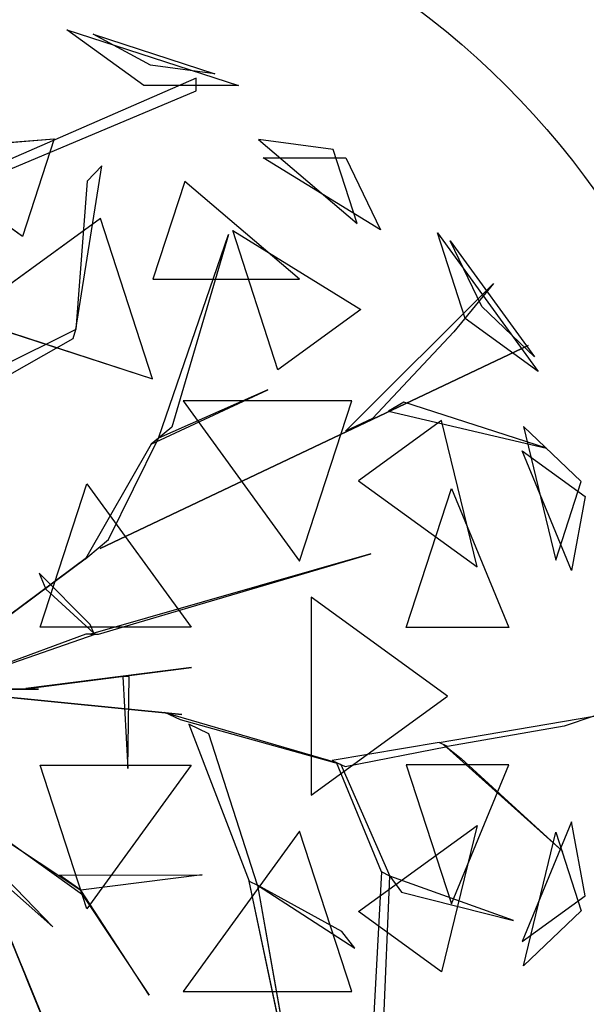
# Model space of a CAD drawing. Extents: x 22936 to 50368, y -4877 to 31080.
# Tile 27 of 256: x 47602 to 47686, y -24 to 123. Entities that reach past the tile are written whole.
import ezdxf

# ---------------------------------------------------------------- set-up
doc = ezdxf.new("R2010")
doc.units = 0
doc.layers.get('0').update_dxf_attribs({"linetype": 'CONTINUOUS'})
for name, color, linetype in [('00_TRACE_ARBRE', 3, 'CONTINUOUS'), ('00_TRACE_RDC', 241, 'CONTINUOUS'), ('08_AMENAGEMENTS_EXTERIEURS', 253, 'CONTINUOUS'), ('09_VEGETATION', 134, 'CONTINUOUS')]:
    doc.layers.add(name, color=color, linetype=linetype)

# ---------------------------------------------------------------- blocks, each defined once
blk = doc.blocks.new('TREE_GEOMETRIC_ROUND')
at = {"color": 7}
for p, q in [((620.5, 1566.6, 3316.1), (416.4, 1714.8, 3736.8)), ((416.4, 1714.8, 3736.8), (872.7, 1566.6, 3736.8)), ((638.1, 1620.9, 4415.9), (486, 1703.1, 4189.8)), ((486, 1703.1, 4189.8), (809.5, 1598, 4189.8)), ((809.5, 1598, 4189.8), (638.1, 1620.9, 4415.9)), ((759.5, 1585.9, 4205.1), (173.7, 1330.6, 3577.5)), ((759.5, 1552.4, 4205.1), (759.5, 1585.9, 4205.1)), ((173.7, 1305.5, 3608.8), (759.5, 1552.4, 4205.1)), ((872.7, 1566.6, 3736.8), (620.5, 1566.6, 3316.1)), ((-16.4, 1393.7, 5031.1), (382.6, 1424.5, 4958.5)), ((382.6, 1424.5, 4958.5), (298.3, 1165, 5283)), ((925.3, 1423.3, 4599.3), (1187.4, 1200.2, 4661.7)), ((1123.5, 1396.8, 4337.8), (925.3, 1423.3, 4599.3)), ((298.3, 1165, 5283), (-16.4, 1393.7, 5031.1)), ((1187.4, 1200.2, 4661.7), (1123.5, 1396.8, 4337.8)), ((1249.6, 1183.3, 3265.8), (938.1, 1374.8, 3199.5)), ((938.1, 1374.8, 3199.5), (1157.7, 1374.8, 3565.9)), ((1157.7, 1374.8, 3565.9), (1249.6, 1183.3, 3265.8)), ((440.3, 918.1, 4131.9), (508.8, 1353.2, 4822.3)), ((508.8, 1353.2, 4822.3), (469.9, 1312.8, 4644.5)), ((469.9, 1312.8, 4644.5), (440.3, 918.1, 4074.4)), ((729.4, 1311.8, 4958.5), (645, 1052.3, 5283)), ((1034.1, 1052.3, 5031.1), (729.4, 1311.8, 4958.5)), ((505.7, 1213.2, 2682.5), (143.1, 949.8, 2392.4)), ((644.2, 787, 2392.4), (505.7, 1213.2, 2682.5)), ((977.1, 811.1, 2577.8), (856.9, 1181.1, 2829.7)), ((856.9, 1181.1, 2829.7), (1197.9, 971.5, 2902.3)), ((659.8, 629.4, 4074.4), (845.8, 1171, 4367.3)), ((845.8, 1171, 4367.3), (695.2, 658.9, 4126.7)), ((1475, 947.5, 4561.2), (1401.1, 1175, 4186.4)), ((1401.1, 1175, 4186.4), (1668.5, 806.9, 4186.4)), ((1518.7, 979.3, 3459.9), (1435, 1154.1, 3733.7)), ((1435, 1154.1, 3733.7), (1659.1, 845.6, 3733.7)), ((645, 1052.3, 5283), (1034.1, 1052.3, 5031.1)), ((1157, 647.6, 3462.4), (1550.3, 1040.4, 3357.8)), ((1550.3, 1040.4, 3357.8), (1444.2, 912, 3431)), ((1197.9, 971.5, 2902.3), (977.1, 811.1, 2577.8)), ((1659.1, 845.6, 3733.7), (1518.7, 979.3, 3459.9)), ((143.1, 949.8, 2392.4), (644.2, 787, 2392.4)), ((1668.5, 806.9, 4186.4), (1475, 947.5, 4561.2)), ((440.3, 918.1, 4074.4), (61.4, 729.6, 2965.5)), ((432.8, 894.1, 4074.4), (440.3, 918.1, 4074.4)), ((440.3, 918.1, 4074.4), (440.3, 918.1, 4131.9)), ((43.9, 673.7, 2892.3), (432.8, 894.1, 4074.4)), ((1444.2, 912, 3431), (1228.9, 681.4, 3488.5)), ((504.8, 335.9, 3415.3), (1641.7, 875.3, 3593.2)), ((1641.7, 875.3, 3593.2), (504.8, 335.9, 3357.8)), ((640.5, 613.4, 4105.7), (950.7, 757.4, 4806.6)), ((950.7, 757.4, 4806.6), (659.8, 629.4, 4074.4)), ((725, 728.2, 5468.4), (1034.7, 302, 5468.4)), ((1173.2, 728.2, 5178.3), (725, 728.2, 5468.4)), ((1034.7, 302, 5468.4), (1173.2, 728.2, 5178.3)), ((1311.7, 725.2, 3561.8), (1270.6, 701, 3546.1)), ((1691.2, 602.7, 4205.1), (1311.7, 725.2, 3561.8)), ((1228.9, 681.4, 3488.5), (1157, 647.6, 3462.4)), ((1270.6, 701, 3546.1), (1691.2, 602.7, 4205.1)), ((695.2, 658.9, 4126.7), (659.8, 629.4, 4074.4)), ((1412.1, 676.5, 2902.3), (1191.4, 516.2, 2577.8)), ((1506.2, 287.5, 2829.7), (1412.1, 676.5, 2902.3)), ((1629.5, 660.3, 3265.8), (1715.4, 304.8, 3199.5)), ((1783.3, 513.7, 3565.9), (1629.5, 660.3, 3265.8)), ((526.6, 359.6, 3415.3), (659.8, 629.4, 4074.4)), ((659.8, 629.4, 4074.4), (640.5, 613.4, 4105.7)), ((640.5, 613.4, 4105.7), (465.5, 308.8, 3415.3)), ((1757.6, 277.7, 4599.3), (1626.4, 595.9, 4661.7)), ((1626.4, 595.9, 4661.7), (1793.7, 474.4, 4337.8)), ((345.4, 126.8, 5736.5), (469.4, 508.3, 5644.3)), ((469.4, 508.3, 5644.3), (746.6, 126.8, 5644.3)), ((1191.4, 516.2, 2577.8), (1506.2, 287.5, 2829.7)), ((1715.4, 304.8, 3199.5), (1783.3, 513.7, 3565.9)), ((1318.2, 125.8, 5283), (1438.5, 495.8, 5031.1)), ((1438.5, 495.8, 5031.1), (1591.1, 125.8, 4958.5)), ((1793.7, 474.4, 4337.8), (1757.6, 277.7, 4599.3)), ((471.9, 314.1, 3415.3), (526.6, 359.6, 3415.3)), ((43.9, -4.2, 2510.4), (471.9, 314.1, 3357.8)), ((471.9, 314.1, 3415.3), (43.9, -4.2, 2583.7)), ((465.5, 308.8, 3415.3), (471.9, 314.1, 3415.3)), ((471.9, 314.1, 3357.8), (471.9, 314.1, 3415.3)), ((1223.9, 322.2, 5052.5), (479.1, 108.8, 3886.1)), ((500, 108.8, 3797.1), (1223.9, 322.2, 5042)), ((504.8, 335.9, 3357.8), (504.8, 335.9, 3415.3)), ((1223.9, 322.2, 5042), (1223.9, 322.2, 5052.5)), ((342.6, 270.2, 4498), (360.8, 227.9, 4498)), ((477.9, 134.4, 3870.4), (342.6, 270.2, 4498)), ((360.8, 227.9, 4498), (487.8, 111.3, 3797.1)), ((1065.6, 207, 2392.4), (1065.6, -319.9, 2392.4)), ((1428.2, -56.5, 2682.5), (1065.6, 207, 2392.4)), ((487.8, 111.3, 3797.1), (477.9, 134.4, 3870.4)), ((73.2, -37.7, 2364), (491.7, 108.8, 3797.1)), ((466.6, 108.8, 3870.4), (73.2, -37.7, 2510.4)), ((746.6, 126.8, 5644.3), (345.4, 126.8, 5736.5)), ((491.7, 108.8, 3797.1), (466.6, 108.8, 3870.4)), ((479.1, 108.8, 3886.1), (500, 108.8, 3797.1)), ((1591.1, 125.8, 4958.5), (1318.2, 125.8, 5283)), ((747.6, 19.4, 5507.5), (307.6, -36.3, 4586.9)), ((340.8, -32.1, 4498), (747.6, 19.4, 5507.5)), ((581.4, -3.9, 5214.6), (565.4, -3.9, 5099.5)), ((565.4, -3.9, 5099.5), (578, -248.8, 5549.4)), ((578, -248.8, 5549.4), (581.4, -3.9, 5214.6)), ((-232.2, -37.7, 4440.5), (378.7, -669.5, 5654)), ((676.3, -100.8, 2829.5), (35.1, -36.7, 1966.5)), ((85, -41.7, 1966.5), (722.1, -105.4, 2772)), ((85.8, -37.7, 5481.4), (295, -37.7, 4498)), ((341, -37.7, 4498), (85.8, -37.7, 5669.7)), ((295, -37.7, 4498), (341, -37.7, 4498)), ((307.6, -36.3, 4586.9), (340.8, -32.1, 4498)), ((1065.6, -319.9, 2392.4), (1428.2, -56.5, 2682.5)), ((722.1, -105.4, 2772), (676.3, -100.8, 2829.5)), ((718.1, -119.5, 2772), (676.7, -99.4, 2829.5)), ((676.7, -99.4, 2829.5), (1132.9, -232.9, 3326.4)), ((1144.2, -238.3, 3300.2), (718.1, -119.5, 2772)), ((740.6, -130.5, 2892.3), (900.6, -547.9, 4074.4)), ((793.3, -156.1, 2965.5), (740.6, -130.5, 2892.3)), ((1405.5, -179.3, 3242.7), (1816.5, -109.3, 3284.6)), ((1816.5, -109.3, 3284.6), (1738.2, -136.4, 3300.2)), ((923.2, -558.9, 4074.4), (793.3, -156.1, 2965.5)), ((1738.2, -136.4, 3300.2), (1428.1, -190.3, 3300.2)), ((1405.5, -179.3, 3242.7), (1121.6, -227.4, 3242.7)), ((1428.1, -190.3, 3300.2), (1405.5, -179.3, 3242.7)), ((1155.5, -243.8, 3315.9), (1428.1, -190.3, 3300.2)), ((1734.4, -469.5, 3023), (1416.8, -184.8, 3253.2)), ((1416.8, -184.8, 3253.2), (1464, -221.7, 3253.2)), ((1121.6, -227.4, 3242.7), (1155.5, -243.8, 3315.9)), ((1252.1, -523.5, 3608.8), (1132.9, -232.9, 3326.4)), ((1132.9, -232.9, 3326.4), (1144.2, -238.3, 3300.2)), ((1464, -221.7, 3253.2), (1734.4, -469.5, 3023)), ((345.4, -239.8, 5736.5), (746.6, -239.8, 5644.3)), ((469.4, -621.3, 5644.3), (345.4, -239.8, 5736.5)), ((746.6, -239.8, 5644.3), (469.4, -621.3, 5644.3)), ((1144.2, -238.3, 3300.2), (1274.7, -534.5, 3577.5)), ((1591.1, -238.8, 4958.5), (1318.2, -238.8, 5283)), ((1318.2, -238.8, 5283), (1438.5, -608.8, 5031.1)), ((1438.5, -608.8, 5031.1), (1591.1, -238.8, 4958.5)), ((93.2, -276.5, 3886.1), (292.4, -764.7, 4383)), ((297.1, -776.3, 4335.9), (102.7, -299.8, 3839)), ((458.2, -584.1, 4848.5), (120.1, -342.4, 4456.2)), ((124.8, -354, 4571.3), (453.5, -572.4, 4906)), ((1757.6, -390.7, 4599.3), (1626.4, -708.9, 4661.7)), ((1793.7, -587.3, 4337.8), (1757.6, -390.7, 4599.3)), ((1034.7, -415, 5468.4), (725, -841.2, 5468.4)), ((1173.2, -841.2, 5178.3), (1034.7, -415, 5468.4)), ((1191.4, -629.1, 2577.8), (1506.2, -400.4, 2829.7)), ((1506.2, -400.4, 2829.7), (1412.1, -789.5, 2902.3)), ((1629.5, -773.2, 3265.8), (1715.4, -417.8, 3199.5)), ((1715.4, -417.8, 3199.5), (1783.3, -626.7, 3565.9)), ((378.7, -669.5, 5654), (236.4, -544, 5491.8)), ((396.5, -532.4, 4848.5), (775.7, -531.4, 5361.1)), ((453.5, -572.4, 4895.5), (396.5, -532.4, 4848.5)), ((775.7, -531.4, 5361.1), (453.5, -572.4, 4895.5)), ((1024.9, -1134.2, 5230.3), (900.6, -547.9, 4074.4)), ((900.6, -547.9, 4074.4), (923.2, -558.9, 4074.4)), ((1252.1, -523.5, 3608.8), (1218, -1158.3, 4205.1)), ((1248.1, -1172.9, 4205.1), (1274.7, -534.5, 3577.5)), ((1274.7, -534.5, 3577.5), (1252.1, -523.5, 3608.8)), ((1274.7, -534.5, 3577.5), (1305.1, -577.2, 3650.7)), ((1603.5, -652.5, 3577.5), (1274.7, -534.5, 3577.5)), ((634.8, -851, 5246), (453.5, -572.4, 4906)), ((453.5, -572.4, 4906), (458.2, -584.1, 4848.5)), ((1147.2, -681.8, 4644.5), (923.2, -558.9, 4074.4)), ((923.2, -558.9, 4131.9), (1181.4, -726.4, 4822.3)), ((923.2, -558.9, 4074.4), (1024.9, -1134.2, 5230.3)), ((923.2, -558.9, 4074.4), (923.2, -558.9, 4131.9)), ((458.2, -584.1, 4848.5), (634.8, -851, 5246)), ((1305.1, -577.2, 3650.7), (1603.5, -652.5, 3577.5)), ((1626.4, -708.9, 4661.7), (1793.7, -587.3, 4337.8)), ((1783.3, -626.7, 3565.9), (1629.5, -773.2, 3265.8)), ((1412.1, -789.5, 2902.3), (1191.4, -629.1, 2577.8)), ((1181.4, -726.4, 4822.3), (1147.2, -681.8, 4644.5)), ((292.4, -764.7, 4383), (297.1, -776.3, 4335.9)), ((376.1, -970, 4937.4), (292.4, -764.7, 4383)), ((297.1, -776.3, 4325.4), (543.6, -1380.7, 4586.9)), ((314.5, -818.9, 4398.6), (297.1, -776.3, 4325.4)), ((297.1, -776.3, 4335.9), (412.5, -1059.2, 5099.5)), ((447.2, -1144.4, 4555.6), (314.5, -818.9, 4398.6)), ((725, -841.2, 5468.4), (1173.2, -841.2, 5178.3))]:
    blk.add_line(p, q, dxfattribs=at)
mesh = blk.add_polyface(dxfattribs=at)
corners = [(872.7, 1566.6, 3736.8), (620.5, 1566.6, 3316.1), (416.4, 1714.8, 3736.8)]
mesh.append_faces([[corners[k] for k in face] for face in [(0, 1, 2)]], dxfattribs={"color": 7})
mesh = blk.add_polyface(dxfattribs=at)
corners = [(638.1, 1620.9, 4415.9), (486, 1703.1, 4189.8), (809.5, 1598, 4189.8)]
mesh.append_faces([[corners[k] for k in face] for face in [(0, 1, 2)]], dxfattribs={"color": 7})
mesh = blk.add_polyface(dxfattribs=at)
corners = [(298.3, 1165, 5283), (-16.4, 1393.7, 5031.1), (382.6, 1424.5, 4958.5)]
mesh.append_faces([[corners[k] for k in face] for face in [(0, 1, 2)]], dxfattribs={"color": 7})
mesh = blk.add_polyface(dxfattribs=at)
corners = [(1187.4, 1200.2, 4661.7), (1123.5, 1396.8, 4337.8), (925.3, 1423.3, 4599.3)]
mesh.append_faces([[corners[k] for k in face] for face in [(0, 1, 2)]], dxfattribs={"color": 7})
mesh = blk.add_polyface(dxfattribs=at)
corners = [(1157.7, 1374.8, 3565.9), (1249.6, 1183.3, 3265.8), (938.1, 1374.8, 3199.5)]
mesh.append_faces([[corners[k] for k in face] for face in [(0, 1, 2)]], dxfattribs={"color": 7})
mesh = blk.add_polyface(dxfattribs=at)
corners = [(645, 1052.3, 5283), (1034.1, 1052.3, 5031.1), (729.4, 1311.8, 4958.5)]
mesh.append_faces([[corners[k] for k in face] for face in [(0, 1, 2)]], dxfattribs={"color": 7})
mesh = blk.add_polyface(dxfattribs=at)
corners = [(644.2, 787, 2392.4), (505.7, 1213.2, 2682.5), (143.1, 949.8, 2392.4)]
mesh.append_faces([[corners[k] for k in face] for face in [(0, 1, 2)]], dxfattribs={"color": 7})
mesh = blk.add_polyface(dxfattribs=at)
corners = [(1197.9, 971.5, 2902.3), (977.1, 811.1, 2577.8), (856.9, 1181.1, 2829.7)]
mesh.append_faces([[corners[k] for k in face] for face in [(0, 1, 2)]], dxfattribs={"color": 7})
mesh = blk.add_polyface(dxfattribs=at)
corners = [(845.8, 1171, 4367.3), (695.2, 658.9, 4126.7), (659.8, 629.4, 4074.4)]
mesh.append_faces([[corners[k] for k in face] for face in [(0, 1, 2)]], dxfattribs={"color": 7})
mesh = blk.add_polyface(dxfattribs=at)
corners = [(1401.1, 1175, 4186.4), (1668.5, 806.9, 4186.4), (1475, 947.5, 4561.2)]
mesh.append_faces([[corners[k] for k in face] for face in [(0, 1, 2)]], dxfattribs={"color": 7})
mesh = blk.add_polyface(dxfattribs=at)
corners = [(1435, 1154.1, 3733.7), (1659.1, 845.6, 3733.7), (1518.7, 979.3, 3459.9)]
mesh.append_faces([[corners[k] for k in face] for face in [(0, 1, 2)]], dxfattribs={"color": 7})
mesh = blk.add_polyface(dxfattribs=at)
corners = [(1641.7, 875.3, 3593.2), (504.8, 335.9, 3357.8), (504.8, 335.9, 3415.3)]
mesh.append_faces([[corners[k] for k in face] for face in [(0, 1, 2)]], dxfattribs={"color": 7})
mesh = blk.add_polyface(dxfattribs=at)
corners = [(950.7, 757.4, 4806.6), (659.8, 629.4, 4074.4), (640.5, 613.4, 4105.7)]
mesh.append_faces([[corners[k] for k in face] for face in [(0, 1, 2)]], dxfattribs={"color": 7})
mesh = blk.add_polyface(dxfattribs=at)
corners = [(1173.2, 728.2, 5178.3), (725, 728.2, 5468.4), (1034.7, 302, 5468.4)]
mesh.append_faces([[corners[k] for k in face] for face in [(0, 1, 2)]], dxfattribs={"color": 7})
mesh = blk.add_polyface(dxfattribs=at)
corners = [(1691.2, 602.7, 4205.1), (1311.7, 725.2, 3561.8), (1270.6, 701, 3546.1)]
mesh.append_faces([[corners[k] for k in face] for face in [(0, 1, 2)]], dxfattribs={"color": 7})
mesh = blk.add_polyface(dxfattribs=at)
corners = [(1412.1, 676.5, 2902.3), (1191.4, 516.2, 2577.8), (1506.2, 287.5, 2829.7)]
mesh.append_faces([[corners[k] for k in face] for face in [(0, 1, 2)]], dxfattribs={"color": 7})
mesh = blk.add_polyface(dxfattribs=at)
corners = [(1629.5, 660.3, 3265.8), (1715.4, 304.8, 3199.5), (1783.3, 513.7, 3565.9)]
mesh.append_faces([[corners[k] for k in face] for face in [(0, 1, 2)]], dxfattribs={"color": 7})
mesh = blk.add_polyface(dxfattribs=at)
corners = [(1626.4, 595.9, 4661.7), (1793.7, 474.4, 4337.8), (1757.6, 277.7, 4599.3)]
mesh.append_faces([[corners[k] for k in face] for face in [(0, 1, 2)]], dxfattribs={"color": 7})
mesh = blk.add_polyface(dxfattribs=at)
corners = [(746.6, 126.8, 5644.3), (345.4, 126.8, 5736.5), (469.4, 508.3, 5644.3)]
mesh.append_faces([[corners[k] for k in face] for face in [(0, 1, 2)]], dxfattribs={"color": 7})
mesh = blk.add_polyface(dxfattribs=at)
corners = [(1438.5, 495.8, 5031.1), (1591.1, 125.8, 4958.5), (1318.2, 125.8, 5283)]
mesh.append_faces([[corners[k] for k in face] for face in [(0, 1, 2)]], dxfattribs={"color": 7})
mesh = blk.add_polyface(dxfattribs=at)
corners = [(471.9, 314.1, 3357.8), (43.9, -4.2, 2583.7), (43.9, -4.2, 2510.4), (471.9, 314.1, 3415.3)]
mesh.append_faces([[corners[k] for k in face] for face in [(0, 1, 2), (1, 0, 3)]], dxfattribs={"vtx0": -1, "color": 7})
mesh = blk.add_polyface(dxfattribs=at)
corners = [(1428.2, -56.5, 2682.5), (1065.6, 207, 2392.4), (1065.6, -319.9, 2392.4)]
mesh.append_faces([[corners[k] for k in face] for face in [(0, 1, 2)]], dxfattribs={"color": 7})
mesh = blk.add_polyface(dxfattribs=at)
corners = [(747.6, 19.4, 5507.5), (307.6, -36.3, 4586.9), (340.8, -32.1, 4498)]
mesh.append_faces([[corners[k] for k in face] for face in [(0, 1, 2)]], dxfattribs={"color": 7})
mesh = blk.add_polyface(dxfattribs=at)
corners = [(565.4, -3.9, 5099.5), (578, -248.8, 5549.4), (581.4, -3.9, 5214.6)]
mesh.append_faces([[corners[k] for k in face] for face in [(0, 1, 2)]], dxfattribs={"color": 7})
mesh = blk.add_polyface(dxfattribs=at)
corners = [(722.1, -105.4, 2772), (35.1, -36.7, 1966.5), (85, -41.7, 1966.5), (676.3, -100.8, 2829.5)]
mesh.append_faces([[corners[k] for k in face] for face in [(0, 1, 2), (1, 0, 3)]], dxfattribs={"vtx0": -1, "color": 7})
mesh = blk.add_polyface(dxfattribs=at)
corners = [(85.8, -37.7, 5669.7), (295, -37.7, 4498), (341, -37.7, 4498), (85.8, -37.7, 5481.4)]
mesh.append_faces([[corners[k] for k in face] for face in [(0, 1, 2), (1, 0, 3)]], dxfattribs={"vtx0": -1, "color": 7})
mesh = blk.add_polyface(dxfattribs=at)
corners = [(1464, -221.7, 3253.2), (1734.4, -469.5, 3023), (1416.8, -184.8, 3253.2)]
mesh.append_faces([[corners[k] for k in face] for face in [(0, 1, 2)]], dxfattribs={"color": 7})
mesh = blk.add_polyface(dxfattribs=at)
corners = [(746.6, -239.8, 5644.3), (469.4, -621.3, 5644.3), (345.4, -239.8, 5736.5)]
mesh.append_faces([[corners[k] for k in face] for face in [(0, 1, 2)]], dxfattribs={"color": 7})
mesh = blk.add_polyface(dxfattribs=at)
corners = [(1591.1, -238.8, 4958.5), (1318.2, -238.8, 5283), (1438.5, -608.8, 5031.1)]
mesh.append_faces([[corners[k] for k in face] for face in [(0, 1, 2)]], dxfattribs={"color": 7})
mesh = blk.add_polyface(dxfattribs=at)
corners = [(102.7, -299.8, 3839), (292.4, -764.7, 4383), (297.1, -776.3, 4335.9), (93.2, -276.5, 3886.1)]
mesh.append_faces([[corners[k] for k in face] for face in [(0, 1, 2), (1, 0, 3)]], dxfattribs={"vtx0": -1, "color": 7})
mesh = blk.add_polyface(dxfattribs=at)
corners = [(1757.6, -390.7, 4599.3), (1626.4, -708.9, 4661.7), (1793.7, -587.3, 4337.8)]
mesh.append_faces([[corners[k] for k in face] for face in [(0, 1, 2)]], dxfattribs={"color": 7})
mesh = blk.add_polyface(dxfattribs=at)
corners = [(1173.2, -841.2, 5178.3), (1034.7, -415, 5468.4), (725, -841.2, 5468.4)]
mesh.append_faces([[corners[k] for k in face] for face in [(0, 1, 2)]], dxfattribs={"color": 7})
mesh = blk.add_polyface(dxfattribs=at)
corners = [(1506.2, -400.4, 2829.7), (1412.1, -789.5, 2902.3), (1191.4, -629.1, 2577.8)]
mesh.append_faces([[corners[k] for k in face] for face in [(0, 1, 2)]], dxfattribs={"color": 7})
mesh = blk.add_polyface(dxfattribs=at)
corners = [(1715.4, -417.8, 3199.5), (1783.3, -626.7, 3565.9), (1629.5, -773.2, 3265.8)]
mesh.append_faces([[corners[k] for k in face] for face in [(0, 1, 2)]], dxfattribs={"color": 7})
mesh = blk.add_polyface(dxfattribs=at)
corners = [(775.7, -531.4, 5361.1), (453.5, -572.4, 4895.5), (396.5, -532.4, 4848.5)]
mesh.append_faces([[corners[k] for k in face] for face in [(0, 1, 2)]], dxfattribs={"color": 7})
mesh = blk.add_polyface(dxfattribs=at)
corners = [(1024.9, -1134.2, 5230.3), (900.6, -547.9, 4074.4), (923.2, -558.9, 4074.4)]
mesh.append_faces([[corners[k] for k in face] for face in [(0, 1, 2)]], dxfattribs={"color": 7})
mesh = blk.add_polyface(dxfattribs=at)
corners = [(1305.1, -577.2, 3650.7), (1603.5, -652.5, 3577.5), (1274.7, -534.5, 3577.5)]
mesh.append_faces([[corners[k] for k in face] for face in [(0, 1, 2)]], dxfattribs={"color": 7})
mesh = blk.add_polyface(dxfattribs=at)
corners = [(453.5, -572.4, 4906), (458.2, -584.1, 4848.5), (634.8, -851, 5246)]
mesh.append_faces([[corners[k] for k in face] for face in [(0, 1, 2)]], dxfattribs={"color": 7})
mesh = blk.add_polyface(dxfattribs=at)
corners = [(376.1, -970, 4937.4), (297.1, -776.3, 4335.9), (412.5, -1059.2, 5099.5), (292.4, -764.7, 4383)]
mesh.append_faces([[corners[k] for k in face] for face in [(0, 1, 2), (1, 0, 3)]], dxfattribs={"vtx0": -1, "color": 7})
mesh = blk.add_polyface(dxfattribs=at)
corners = [(447.2, -1144.4, 4555.6), (297.1, -776.3, 4325.4), (543.6, -1380.7, 4586.9), (314.5, -818.9, 4398.6)]
mesh.append_faces([[corners[k] for k in face] for face in [(0, 1, 2), (1, 0, 3)]], dxfattribs={"vtx0": -1, "color": 7})
blk = doc.blocks.new('ARBRE_SIMPLE')
blk.add_circle((0, 0), 250)
blk = doc.blocks.new('GROUPER_1')
at = {"layer": '00_TRACE_ARBRE', "xscale": 0.5, "yscale": 0.5, "zscale": 0.5, "rotation": 10.53798942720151}
blk.add_blockref('ARBRE_SIMPLE', (5971.68, 635.8), dxfattribs=at)
blk = doc.blocks.new('GROUPER_2')
at = {"layer": '00_TRACE_RDC'}
blk.add_blockref('GROUPER_1', (12098.99, 4265.72), dxfattribs=at)
blk = doc.blocks.new('GROUPER_17')
at = {"layer": '08_AMENAGEMENTS_EXTERIEURS'}
blk.add_arc((1304.38, -1662.77), 1129.67, 101.65299, 217.88358, dxfattribs=at)
mesh = blk.add_polyface(dxfattribs=at)
corners = [(16.45, 1860.4), (0, 1328), (0, 1844.55), (1795, 1328), (33.02, 1876.27), (49.71, 1892.12), (66.55, 1907.89), (83.55, 1923.55), (100.74, 1939.04), (118.11, 1954.33), (135.7, 1969.37), (153.53, 1984.11), (171.6, 1998.5), (189.93, 2012.5), (208.55, 2026.07), (227.46, 2039.16), (246.69, 2051.72), (266.25, 2063.72), (286.11, 2075.18), (306.26, 2086.08), (326.69, 2096.46), (347.37, 2106.3), (368.28, 2115.64), (389.4, 2124.46), (410.72, 2132.79), (432.21, 2140.64), (453.87, 2148), (475.66, 2154.9), (497.57, 2161.34), (519.59, 2167.33), (541.68, 2172.89), (563.84, 2178.01), (586.04, 2182.71), (608.27, 2187), (630.51, 2190.89), (652.73, 2194.39), (674.92, 2197.5), (697.06, 2200.25), (719.14, 2202.62), (741.15, 2204.62), (763.1, 2206.23), (785, 2207.43), (806.84, 2208.22), (828.63, 2208.57), (850.38, 2208.48), (872.08, 2207.93), (893.75, 2206.9), (915.39, 2205.39), (936.99, 2203.38), (958.57, 2200.86), (980.13, 2197.81), (1001.67, 2194.22), (1023.19, 2190.07), (1044.71, 2185.36), (1066.22, 2180.06), (1087.73, 2174.17), (1109.23, 2167.67), (1130.75, 2160.55), (1152.27, 2152.79), (1173.81, 2144.38), (1195.36, 2135.31), (1216.93, 2125.59), (1238.5, 2115.38), (1260.06, 2104.88), (1281.58, 2094.27), (1303.04, 2083.75), (1324.43, 2073.52), (1345.72, 2063.77), (1366.89, 2054.69), (1387.93, 2046.48), (1408.82, 2039.32), (1429.54, 2033.42), (1450.06, 2028.98), (1470.36, 2026.17), (1490.44, 2025.2), (1510.26, 2026.26), (1529.82, 2029.54), (1549.07, 2035.18), (1567.96, 2043.07), (1586.43, 2053.03), (1604.39, 2064.91), (1621.79, 2078.53), (1638.55, 2093.74), (1654.6, 2110.37), (1669.89, 2128.24), (1684.32, 2147.2), (1697.85, 2167.08), (1710.39, 2187.71), (1721.89, 2208.92), (1732.26, 2230.56), (1741.45, 2252.45), (1749.38, 2274.43), (1756.03, 2296.38), (1761.5, 2318.27), (1765.9, 2340.13), (1769.36, 2361.94), (1771.99, 2383.72), (1773.91, 2405.46), (1775.24, 2427.19), (1776.09, 2448.89), (1776.59, 2470.58), (1776.85, 2492.26), (1777, 2513.93), (2395.68, 2513.93), (1845, 75), (1845, 0), (1332.44, 6187.9), (953.84, 4324.79), (744.56, 6114.92), (1503.53, 4690.87), (1872.82, 4324.79), (2843.74, 4811.2), (2680.87, 4187.05), (193.79, -1456.02), (188.09, -1836.1), (174.84, -1645.82), (233.16, -2021.44), (244.41, -1272.11), (308.78, -2196.56), (325.25, -1099.34), (412.78, -2356.46), (434, -942.64), (3662.14, -2801.42), (567.57, -806.46), (722.14, -694.7), (893.31, -610.54), (1076.21, -556.38), (1155.38, -537.12), (1232.99, -512.33), (1308.66, -482.14), (1382.02, -446.69), (1452.7, -406.15), (1520.35, -360.74), (1584.63, -310.68), (1645.22, -256.21), (1701.82, -197.6), (1754.16, -135.16), (1801.96, -69.18), (1795, 75)]
mesh.append_faces([[corners[k] for k in face] for face in [(0, 1, 2), (106, 107, 108), (113, 114, 115)]], dxfattribs={"vtx0": -1})
mesh.append_faces([[corners[k] for k in face] for face in [(1, 0, 3), (104, 103, 105), (107, 109, 110), (110, 111, 112), (114, 113, 116), (116, 117, 118), (118, 119, 120), (120, 121, 122), (122, 112, 111)]], dxfattribs={"vtx0": -1, "vtx1": -1})
mesh.append_faces([[corners[k] for k in face] for face in [(3, 103, 104), (122, 105, 103)]], dxfattribs={"vtx0": -1, "vtx1": -1, "vtx2": -1})
mesh.append_faces([[corners[k] for k in face] for face in [(3, 0, 4), (3, 4, 5), (3, 5, 6), (3, 6, 7), (3, 7, 8), (3, 8, 9), (3, 9, 10), (3, 10, 11), (3, 11, 12), (3, 12, 13), (3, 13, 14), (3, 14, 15), (3, 15, 16), (3, 16, 17), (3, 17, 18), (3, 18, 19), (3, 19, 20), (3, 20, 21), (3, 21, 22), (3, 22, 23), (3, 23, 24), (3, 24, 25), (3, 25, 26), (3, 26, 27), (3, 27, 28), (3, 28, 29), (3, 29, 30), (3, 30, 31), (3, 31, 32), (3, 32, 33), (3, 33, 34), (3, 34, 35), (3, 35, 36), (3, 36, 37), (3, 37, 38), (3, 38, 39), (3, 39, 40), (3, 40, 41), (3, 41, 42), (3, 42, 43), (3, 43, 44), (3, 44, 45), (3, 45, 46), (3, 46, 47), (3, 47, 48), (3, 48, 49), (3, 49, 50), (3, 50, 51), (3, 51, 52), (3, 52, 53), (3, 53, 54), (3, 54, 55), (3, 55, 56), (3, 56, 57), (3, 57, 58), (3, 58, 59), (3, 59, 60), (3, 60, 61), (3, 61, 62), (3, 62, 63), (3, 63, 64), (3, 64, 65), (3, 65, 66), (3, 66, 67), (3, 67, 68), (3, 68, 69), (3, 69, 70), (3, 70, 71), (3, 71, 72), (3, 72, 73), (3, 73, 74), (3, 74, 75), (3, 75, 76), (3, 76, 77), (3, 77, 78), (3, 78, 79), (3, 79, 80), (3, 80, 81), (3, 81, 82), (3, 82, 83), (3, 83, 84), (3, 84, 85), (3, 85, 86), (3, 86, 87), (3, 87, 88), (3, 88, 89), (3, 89, 90), (3, 90, 91), (3, 91, 92), (3, 92, 93), (3, 93, 94), (3, 94, 95), (3, 95, 96), (3, 96, 97), (3, 97, 98), (3, 98, 99), (3, 99, 100), (3, 100, 101), (3, 101, 102), (3, 102, 103), (107, 106, 109), (110, 109, 111), (116, 113, 117), (118, 117, 119), (120, 119, 121), (122, 121, 123), (122, 123, 124), (122, 124, 125), (122, 125, 126), (122, 126, 127), (122, 127, 128), (122, 128, 129), (122, 129, 130), (122, 130, 131), (122, 131, 132), (122, 132, 133), (122, 133, 134), (122, 134, 135), (122, 135, 136), (122, 136, 137), (122, 137, 105), (122, 103, 112)]], dxfattribs={"vtx0": -1, "vtx2": -1})
mesh.append_faces([[corners[k] for k in face] for face in [(104, 138, 3)]], dxfattribs={"vtx2": -1})
mesh = blk.add_polyface(dxfattribs=at)
corners = [(1845, 0), (-3553.28, -95.86), (-3553.28, 0), (-3532.78, -1816.16), (722.14, -694.7), (567.57, -806.46), (434, -942.64), (325.25, -1099.34), (244.41, -1272.11), (193.79, -1456.02), (174.84, -1645.82), (893.31, -610.54), (1076.21, -556.38), (1155.38, -537.12), (1232.99, -512.33), (1308.66, -482.14), (1382.02, -446.69), (1452.7, -406.15), (1520.35, -360.74), (1584.63, -310.68), (1645.22, -256.21), (1701.82, -197.6), (1754.16, -135.16), (1801.96, -69.18), (308.78, -2196.56), (412.78, -2356.46), (233.16, -2021.44), (188.09, -1836.1)]
mesh.append_faces([[corners[k] for k in face] for face in [(0, 1, 2), (22, 0, 23), (3, 24, 25)]], dxfattribs={"vtx0": -1})
mesh.append_faces([[corners[k] for k in face] for face in [(1, 0, 3), (4, 0, 11), (11, 0, 12), (12, 0, 13), (13, 0, 14), (14, 0, 15), (15, 0, 16), (16, 0, 17), (17, 0, 18), (18, 0, 19), (19, 0, 20), (20, 0, 21), (21, 0, 22), (24, 3, 26), (26, 3, 27), (27, 3, 10)]], dxfattribs={"vtx0": -1, "vtx1": -1})
mesh.append_faces([[corners[k] for k in face] for face in [(3, 0, 4)]], dxfattribs={"vtx0": -1, "vtx1": -1, "vtx2": -1})
mesh.append_faces([[corners[k] for k in face] for face in [(3, 4, 5), (3, 5, 6), (3, 6, 7), (3, 7, 8), (3, 8, 9), (3, 9, 10)]], dxfattribs={"vtx0": -1, "vtx2": -1})

msp = doc.modelspace()

# ---------------------------------------------------------------- block references
at = {"layer": '00_TRACE_RDC'}
msp.add_blockref('GROUPER_2', (29515.15, -4876.93), dxfattribs=at)
at = {"layer": '08_AMENAGEMENTS_EXTERIEURS', "color": 54}
msp.add_blockref('GROUPER_17', (46706.19, 1619.93), dxfattribs=at)
at = {"layer": '09_VEGETATION', "xscale": 0.05625, "yscale": 0.05625, "zscale": 0.05625}
msp.add_blockref('TREE_GEOMETRIC_ROUND', (47585.18, 24.87), dxfattribs=at)

doc.saveas('drawing.dxf')
